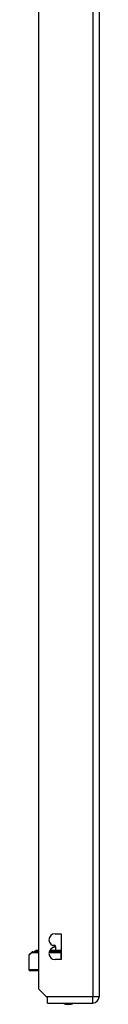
# Model space of a CAD drawing. Header units: inches. Extents: x 12 to 399, y 35 to 188.
# Tile 124 of 193: x 111.98 to 113.07, y 98.73 to 114. Entities that reach past the tile are written whole.
import ezdxf

# ---------------------------------------------------------------- set-up
doc = ezdxf.new("R2010")
doc.units = ezdxf.units.IN
doc.header["$MEASUREMENT"] = 0
doc.layers.add('Visible Edges(ANSI)', color=7, linetype='Continuous', lineweight=25)
doc.layers.add('Visible Tangent Edges(ANSI)', color=7, linetype='Continuous', lineweight=25)

msp = doc.modelspace()

# ---------------------------------------------------------------- linework, layer by layer
at = {"layer": 'Visible Edges(ANSI)'}
for p, q in [((112.136, 98.965), (112.136, 130.568)), ((113.07, 130.568), (113.07, 98.848)), ((112.386, 99.824), (112.481, 99.824)), ((112.481, 99.824), (112.481, 99.424)), ((112.341, 99.646), (112.372, 99.646)), ((112.386, 99.614), (112.386, 99.634)), ((112.392, 99.627), (112.394, 99.567)), ((111.98, 99.486), (111.98, 99.27)), ((111.986, 99.5), (112.026, 99.54)), ((112.04, 99.546), (112.136, 99.546)), ((112.065, 99.549), (112.072, 99.549)), ((112.136, 99.549), (112.072, 99.549)), ((112.093, 99.567), (112.086, 99.567)), ((112.088, 99.56), (112.086, 99.566)), ((112.136, 99.567), (112.093, 99.567)), ((112.295, 99.546), (112.48, 99.546)), ((112.296, 99.549), (112.457, 99.549)), ((112.419, 99.567), (112.304, 99.567)), ((112.419, 99.567), (112.437, 99.567)), ((112.419, 99.567), (112.419, 99.567)), ((112.44, 99.567), (112.437, 99.567)), ((112.441, 99.567), (112.44, 99.567)), ((112.481, 99.567), (112.441, 99.567)), ((112.481, 99.549), (112.457, 99.549)), ((112.481, 99.546), (112.48, 99.546)), ((112.481, 99.424), (112.386, 99.424)), ((112.136, 99.25), (112, 99.25)), ((112.253, 98.848), (112.136, 98.965)), ((112.27, 98.831), (112.253, 98.848)), ((112.27, 98.749), (112.27, 98.831)), ((112.27, 98.749), (112.971, 98.749))]:
    msp.add_line(p, q, dxfattribs=at)
for centre, radius, start, end in [((112.386, 99.729), 0.095, 90, 270), ((112.386, 99.519), 0.095, 90, 270), ((112.372, 99.626), 0.02, 2.5, 90), ((112, 99.486), 0.0197, 135, 180), ((112.04, 99.526), 0.0197, 90, 135), ((112.065, 99.545), 0.00394, 90, 169.9795), ((112.081, 99.557), 0.00787, 270, 20), ((112.086, 99.566), 0.000394, 90, 200), ((112, 99.27), 0.0197, 180, 270), ((112.971, 98.848), 0.099, 270, 0), ((112.593, 98.917), 0.188, 243.6372, 296.3628)]:
    msp.add_arc(centre, radius, start, end, dxfattribs=at)
at = {"layer": 'Visible Tangent Edges(ANSI)'}
for p, q in [((112.971, 130.568), (112.971, 98.848)), ((112.392, 99.627), (112.386, 99.627)), ((112.022, 99.526), (111.98, 99.486)), ((112.136, 99.526), (112.022, 99.526)), ((112.092, 99.566), (112.086, 99.566)), ((112.088, 99.56), (112.095, 99.56)), ((112.092, 99.566), (112.136, 99.566)), ((112.092, 99.566), (112.095, 99.56)), ((112.136, 99.56), (112.095, 99.56)), ((112.48, 99.526), (112.291, 99.526)), ((112.3, 99.56), (112.435, 99.56)), ((112.419, 99.566), (112.303, 99.566)), ((112.437, 99.567), (112.42, 99.567)), ((112.437, 99.567), (112.435, 99.56)), ((112.481, 99.56), (112.435, 99.56)), ((112.437, 99.567), (112.44, 99.567)), ((112.442, 99.566), (112.481, 99.566)), ((112.48, 99.526), (112.48, 99.546)), ((112.48, 99.424), (112.48, 99.526)), ((112.48, 99.526), (112.481, 99.526)), ((111.98, 99.27), (112.136, 99.27)), ((112.971, 98.848), (112.253, 98.848)), ((113.07, 98.848), (112.971, 98.848)), ((112.971, 98.749), (112.971, 98.848))]:
    msp.add_line(p, q, dxfattribs=at)
at = {"layer": 'Visible Tangent Edges(ANSI)', "flags": 128}
for points in [[(112.419, 99.567), (112.419, 99.567), (112.419, 99.567), (112.419, 99.567), (112.419, 99.567), (112.419, 99.567), (112.419, 99.567), (112.419, 99.567), (112.419, 99.567), (112.419, 99.567), (112.419, 99.567), (112.419, 99.567), (112.419, 99.567), (112.419, 99.567), (112.419, 99.567), (112.419, 99.567), (112.419, 99.567), (112.419, 99.567), (112.419, 99.567), (112.419, 99.567), (112.42, 99.567), (112.42, 99.567), (112.42, 99.567), (112.42, 99.567), (112.42, 99.567)], [(112.419, 99.566), (112.419, 99.566), (112.419, 99.566), (112.419, 99.566), (112.419, 99.566), (112.419, 99.566), (112.419, 99.566), (112.419, 99.566), (112.419, 99.566), (112.419, 99.566), (112.419, 99.566), (112.419, 99.566), (112.419, 99.566), (112.419, 99.566), (112.419, 99.566), (112.419, 99.566), (112.419, 99.566), (112.419, 99.566), (112.419, 99.567), (112.419, 99.567), (112.42, 99.567), (112.42, 99.567), (112.42, 99.567), (112.42, 99.567), (112.42, 99.567)], [(112.44, 99.567), (112.44, 99.567), (112.44, 99.567), (112.441, 99.567), (112.441, 99.567), (112.441, 99.567), (112.441, 99.567), (112.441, 99.567), (112.441, 99.567), (112.441, 99.567), (112.441, 99.567), (112.441, 99.567), (112.441, 99.567), (112.441, 99.567), (112.441, 99.567), (112.441, 99.567), (112.441, 99.567), (112.441, 99.567), (112.441, 99.567), (112.441, 99.567), (112.441, 99.567), (112.441, 99.567), (112.441, 99.567), (112.441, 99.567), (112.441, 99.567)], [(112.44, 99.567), (112.44, 99.567), (112.44, 99.567), (112.44, 99.567), (112.441, 99.567), (112.441, 99.567), (112.441, 99.567), (112.441, 99.567), (112.441, 99.566), (112.441, 99.566), (112.441, 99.566), (112.441, 99.566), (112.441, 99.566), (112.441, 99.566), (112.441, 99.566), (112.441, 99.566), (112.441, 99.566), (112.441, 99.566), (112.441, 99.566), (112.441, 99.566), (112.441, 99.566), (112.441, 99.566), (112.442, 99.566), (112.442, 99.566), (112.442, 99.566)]]:
    msp.add_lwpolyline(points, dxfattribs=at)
at = {"layer": 'Visible Tangent Edges(ANSI)'}
for centre, major_axis, ratio, start_param, end_param in [((112.04, 99.526), (-0.0139, 0.0139), 0.852462, 0, 0.864875), ((112.04, 99.526), (0, 0.0197), 0.91745, 0, 1.570796), ((112.072, 99.545), (0, 0.00394), 0.969342, 0, 1.395906), ((112.088, 99.557), (0, -0.00787), 0.969342, 0, 1.919862), ((112.093, 99.566), (0, 0.000394), 0.969342, 0, 1.919862), ((112.419, 99.567), (0, 0.000197), 0.839899, 4.363323, 6.283185), ((112.419, 99.566), (0, 0.000394), 0.836188, 4.363323, 6.283185), ((112.442, 99.557), (0, -0.00787), 0.969342, 4.363323, 6.283185), ((112.437, 99.567), (0, 0.000197), 0.969342, 4.363323, 6.283185), ((112.44, 99.567), (0, 0.000197), 0.969342, 4.363323, 6.283185), ((112.441, 99.566), (0, 0.000394), 0.969342, 4.363323, 6.283185), ((112.457, 99.545), (0, 0.00394), 0.969342, 4.887279, 6.283185)]:
    msp.add_ellipse(centre, major_axis=major_axis, ratio=ratio, start_param=start_param, end_param=end_param, dxfattribs=at)

doc.saveas('drawing.dxf')
